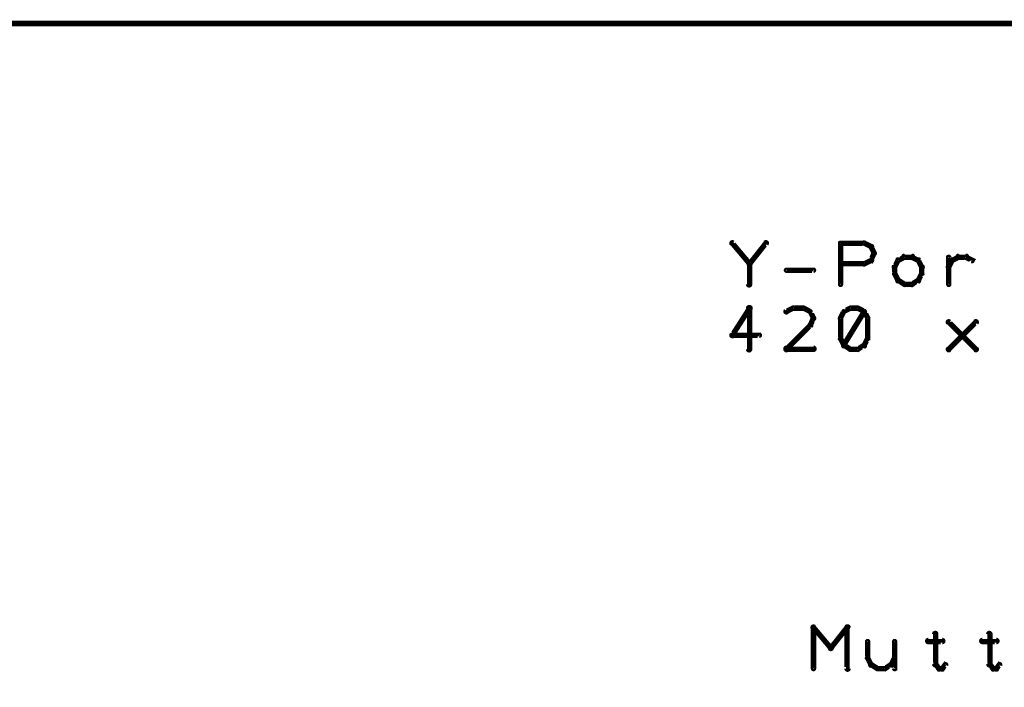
# Model space of a CAD drawing. Extents: x 178 to 725, y 26 to 878.
# Tile 10 of 93: x 344 to 435, y 131 to 192. Entities that reach past the tile are written whole.
import ezdxf

# ---------------------------------------------------------------- set-up
doc = ezdxf.new("R2010")
doc.units = 0
doc.layers.add('DRAWING', color=4, linetype='CONTINUOUS')
doc.layers.add('OUTLINES', color=1, linetype='CONTINUOUS')

msp = doc.modelspace()

# ---------------------------------------------------------------- linework, layer by layer
at = {"layer": 'DRAWING', "color": 2}
for points in [[(662.5, 192, 0.5, 0.5, 0), (242.5, 192, 0, 0, 0), (242.5, 192, 0.3, 0.3, 0), (242.5, 192.1, 0.3, 0.3, 1), (242.5, 191.9, 0, 0, 0), (242.6, 192, 0.3, 0.3, 1), (242.4, 192, 0, 0, 0), (242.5, 192, 0, 0, 0), (242.5, 192, 0.5, 0.5, 0), (242.5, 42, 0.5, 0.5, 0), (242.5, 42, 0, 0, 0), (242.5, 42, 0.3, 0.3, 0), (242.4, 42, 0.3, 0.3, 1), (242.6, 42, 0, 0, 0), (242.5, 42.1, 0.3, 0.3, 1), (242.5, 41.9, 0, 0, 0), (242.5, 42, 0, 0, 0), (242.5, 42, 0.5, 0.5, 0), (662.5, 42, 0, 0, 0)], [(411, 169.7, 0.3, 0.3, 1), (411.2, 169.9, 0, 0, 0), (411.1, 169.8, 0, 0, 0), (411.1, 169.8, 0.5, 0.5, 0), (409.5, 171.7, 0.5, 0.5, 0), (409.5, 171.7, 0, 0, 0), (409.5, 171.7, 0.3, 0.3, 0), (409.6, 171.8, 0.3, 0.3, 1), (409.4, 171.6, 0, 0, 0)], [(411, 169.9, 0.3, 0.3, 1), (411.2, 169.7, 0, 0, 0), (411.1, 169.8, 0, 0, 0), (411.1, 169.8, 0.5, 0.5, 0), (412.6, 171.7, 0.5, 0.5, 0), (412.6, 171.7, 0, 0, 0), (412.6, 171.7, 0.3, 0.3, 0), (412.7, 171.6, 0.3, 0.3, 1), (412.5, 171.8, 0, 0, 0)], [(419.4, 167.9, 0.3, 0.3, 1), (419.6, 167.9, 0, 0, 0), (419.5, 167.9, 0, 0, 0), (419.5, 167.9, 0.5, 0.5, 0), (419.5, 171.7, 0.5, 0.5, 0), (419.5, 171.7, 0, 0, 0), (419.5, 171.7, 0.3, 0.3, 0), (419.6, 171.7, 0.3, 0.3, 1), (419.4, 171.7, 0, 0, 0)], [(419.5, 171.8, 0.3, 0.3, 1), (419.5, 171.6, 0, 0, 0), (419.5, 171.7, 0, 0, 0), (419.5, 171.7, 0.5, 0.5, 0), (421.7, 171.7, 0.5, 0.5, 0), (421.7, 171.7, 0, 0, 0), (421.7, 171.7, 0.3, 0.3, 0), (421.7, 171.6, 0.3, 0.3, 1), (421.7, 171.8, 0, 0, 0)], [(421.7, 171.8, 0.3, 0.3, 1), (421.6, 171.6, 0, 0, 0), (421.7, 171.7, 0, 0, 0), (421.7, 171.7, 0.5, 0.5, 0), (422.3, 171.4, 0.5, 0.5, 0), (422.3, 171.4, 0, 0, 0), (422.3, 171.4, 0.3, 0.3, 0), (422.3, 171.3, 0.3, 0.3, 1), (422.4, 171.5, 0, 0, 0)], [(422.4, 171.4, 0.3, 0.3, 1), (422.2, 171.3, 0, 0, 0), (422.3, 171.4, 0, 0, 0), (422.3, 171.4, 0.5, 0.5, 0), (422.6, 170.8, 0.5, 0.5, 0), (422.6, 170.8, 0, 0, 0), (422.6, 170.8, 0.3, 0.3, 0), (422.5, 170.7, 0.3, 0.3, 1), (422.7, 170.8, 0, 0, 0)], [(422.7, 170.7, 0.3, 0.3, 1), (422.5, 170.8, 0, 0, 0), (422.6, 170.8, 0, 0, 0), (422.6, 170.8, 0.5, 0.5, 0), (422.3, 170.1, 0.5, 0.5, 0), (422.3, 170.1, 0, 0, 0), (422.3, 170.1, 0.3, 0.3, 0), (422.2, 170.2, 0.3, 0.3, 1), (422.4, 170.1, 0, 0, 0)], [(410.9, 167.9, 0.3, 0.3, 1), (411.2, 167.9, 0, 0, 0), (411.1, 167.9, 0, 0, 0), (411.1, 167.9, 0.5, 0.5, 0), (411.1, 169.8, 0.5, 0.5, 0), (411.1, 169.8, 0, 0, 0), (411.1, 169.8, 0.3, 0.3, 0), (411.2, 169.8, 0.3, 0.3, 1), (410.9, 169.8, 0, 0, 0)], [(421.7, 169.7, 0.3, 0.3, 1), (421.7, 169.9, 0, 0, 0), (421.7, 169.8, 0, 0, 0), (421.7, 169.8, 0.5, 0.5, 0), (419.5, 169.8, 0.5, 0.5, 0), (419.5, 169.8, 0, 0, 0), (419.5, 169.8, 0.3, 0.3, 0), (419.5, 169.9, 0.3, 0.3, 1), (419.5, 169.7, 0, 0, 0)], [(422.4, 170, 0.3, 0.3, 1), (422.3, 170.2, 0, 0, 0), (422.3, 170.1, 0, 0, 0), (422.3, 170.1, 0.5, 0.5, 0), (421.7, 169.8, 0.5, 0.5, 0), (421.7, 169.8, 0, 0, 0), (421.7, 169.8, 0.3, 0.3, 0), (421.6, 169.9, 0.3, 0.3, 1), (421.7, 169.7, 0, 0, 0)], [(424.9, 170.1, 0.3, 0.3, 1), (424.7, 170.2, 0, 0, 0), (424.8, 170.1, 0, 0, 0), (424.8, 170.1, 0.5, 0.5, 0), (424.5, 169.5, 0.5, 0.5, 0), (424.5, 169.5, 0, 0, 0), (424.5, 169.5, 0.3, 0.3, 0), (424.4, 169.6, 0.3, 0.3, 1), (424.6, 169.4, 0, 0, 0)], [(425.5, 170.3, 0.3, 0.3, 1), (425.4, 170.5, 0, 0, 0), (425.4, 170.4, 0, 0, 0), (425.4, 170.4, 0.5, 0.5, 0), (424.8, 170.1, 0.5, 0.5, 0), (424.8, 170.1, 0, 0, 0), (424.8, 170.1, 0.3, 0.3, 0), (424.8, 170.2, 0.3, 0.3, 1), (424.9, 170, 0, 0, 0)], [(426.1, 170.3, 0.3, 0.3, 1), (426.1, 170.6, 0, 0, 0), (426.1, 170.4, 0, 0, 0), (426.1, 170.4, 0.5, 0.5, 0), (425.4, 170.4, 0.5, 0.5, 0), (425.4, 170.4, 0, 0, 0), (425.4, 170.4, 0.3, 0.3, 0), (425.4, 170.6, 0.3, 0.3, 1), (425.4, 170.3, 0, 0, 0)], [(426.6, 170, 0.3, 0.3, 1), (426.7, 170.2, 0, 0, 0), (426.7, 170.1, 0, 0, 0), (426.7, 170.1, 0.5, 0.5, 0), (426.1, 170.4, 0.5, 0.5, 0), (426.1, 170.4, 0, 0, 0), (426.1, 170.4, 0.3, 0.3, 0), (426.1, 170.5, 0.3, 0.3, 1), (426, 170.3, 0, 0, 0)], [(426.9, 169.4, 0.3, 0.3, 1), (427.1, 169.6, 0, 0, 0), (427, 169.5, 0, 0, 0), (427, 169.5, 0.5, 0.5, 0), (426.7, 170.1, 0.5, 0.5, 0), (426.7, 170.1, 0, 0, 0), (426.7, 170.1, 0.3, 0.3, 0), (426.8, 170.2, 0.3, 0.3, 1), (426.6, 170.1, 0, 0, 0)], [(429.4, 169.6, 0.3, 0.3, 1), (429.6, 169.4, 0, 0, 0), (429.5, 169.5, 0, 0, 0), (429.5, 169.5, 0.5, 0.5, 0), (429.8, 170.1, 0.5, 0.5, 0), (429.8, 170.1, 0, 0, 0), (429.8, 170.1, 0.3, 0.3, 0), (429.9, 170.1, 0.3, 0.3, 1), (429.7, 170.2, 0, 0, 0)], [(429.4, 167.9, 0.3, 0.3, 1), (429.6, 167.9, 0, 0, 0), (429.5, 167.9, 0, 0, 0), (429.5, 167.9, 0.5, 0.5, 0), (429.5, 170.4, 0.5, 0.5, 0), (429.5, 170.4, 0, 0, 0), (429.5, 170.4, 0.3, 0.3, 0), (429.6, 170.4, 0.3, 0.3, 1), (429.4, 170.4, 0, 0, 0)], [(429.8, 170.2, 0.3, 0.3, 1), (429.9, 170, 0, 0, 0), (429.8, 170.1, 0, 0, 0), (429.8, 170.1, 0.5, 0.5, 0), (430.4, 170.4, 0.5, 0.5, 0), (430.4, 170.4, 0, 0, 0), (430.4, 170.4, 0.3, 0.3, 0), (430.5, 170.3, 0.3, 0.3, 1), (430.4, 170.5, 0, 0, 0)], [(430.4, 170.6, 0.3, 0.3, 1), (430.4, 170.3, 0, 0, 0), (430.4, 170.4, 0, 0, 0), (430.4, 170.4, 0.5, 0.5, 0), (431.1, 170.4, 0.5, 0.5, 0), (431.1, 170.4, 0, 0, 0), (431.1, 170.4, 0.3, 0.3, 0), (431.1, 170.3, 0.3, 0.3, 1), (431.1, 170.6, 0, 0, 0)], [(431.1, 170.5, 0.3, 0.3, 1), (431, 170.3, 0, 0, 0), (431.1, 170.4, 0, 0, 0), (431.1, 170.4, 0.5, 0.5, 0), (431.7, 170.1, 0.5, 0.5, 0), (431.7, 170.1, 0, 0, 0), (431.7, 170.1, 0.3, 0.3, 0), (431.6, 170, 0.3, 0.3, 1), (431.7, 170.2, 0, 0, 0)], [(414.5, 169.3, 0.3, 0.3, 1), (414.5, 169.1, 0, 0, 0), (414.5, 169.2, 0, 0, 0), (414.5, 169.2, 0.5, 0.5, 0), (417, 169.2, 0.5, 0.5, 0), (417, 169.2, 0, 0, 0), (417, 169.2, 0.3, 0.3, 0), (417, 169.1, 0.3, 0.3, 1), (417, 169.3, 0, 0, 0)], [(424.6, 169.5, 0.3, 0.3, 1), (424.4, 169.5, 0, 0, 0), (424.5, 169.5, 0, 0, 0), (424.5, 169.5, 0.5, 0.5, 0), (424.5, 168.9, 0.5, 0.5, 0), (424.5, 168.9, 0, 0, 0), (424.5, 168.9, 0.3, 0.3, 0), (424.4, 168.9, 0.3, 0.3, 1), (424.6, 168.9, 0, 0, 0)], [(426.6, 168.3, 0.3, 0.3, 1), (426.8, 168.2, 0, 0, 0), (426.7, 168.3, 0, 0, 0), (426.7, 168.3, 0.5, 0.5, 0), (427, 168.9, 0.5, 0.5, 0), (427, 168.9, 0, 0, 0), (427, 168.9, 0.3, 0.3, 0), (427.1, 168.8, 0.3, 0.3, 1), (426.9, 168.9, 0, 0, 0)], [(426.9, 168.9, 0.3, 0.3, 1), (427.1, 168.9, 0, 0, 0), (427, 168.9, 0, 0, 0), (427, 168.9, 0.5, 0.5, 0), (427, 169.5, 0.5, 0.5, 0), (427, 169.5, 0, 0, 0), (427, 169.5, 0.3, 0.3, 0), (427.1, 169.5, 0.3, 0.3, 1), (426.9, 169.5, 0, 0, 0)], [(424.6, 168.9, 0.3, 0.3, 1), (424.4, 168.8, 0, 0, 0), (424.5, 168.9, 0, 0, 0), (424.5, 168.9, 0.5, 0.5, 0), (424.8, 168.3, 0.5, 0.5, 0), (424.8, 168.3, 0, 0, 0), (424.8, 168.3, 0.3, 0.3, 0), (424.7, 168.2, 0.3, 0.3, 1), (424.9, 168.3, 0, 0, 0)], [(424.9, 168.4, 0.3, 0.3, 1), (424.8, 168.1, 0, 0, 0), (424.8, 168.3, 0, 0, 0), (424.8, 168.3, 0.5, 0.5, 0), (425.4, 167.9, 0.5, 0.5, 0), (425.4, 167.9, 0, 0, 0), (425.4, 167.9, 0.3, 0.3, 0), (425.4, 167.8, 0.3, 0.3, 1), (425.5, 168, 0, 0, 0)], [(425.4, 168.1, 0.3, 0.3, 1), (425.4, 167.8, 0, 0, 0), (425.4, 167.9, 0, 0, 0), (425.4, 167.9, 0.5, 0.5, 0), (426.1, 167.9, 0.5, 0.5, 0), (426.1, 167.9, 0, 0, 0), (426.1, 167.9, 0.3, 0.3, 0), (426.1, 167.8, 0.3, 0.3, 1), (426.1, 168.1, 0, 0, 0)], [(426, 168, 0.3, 0.3, 1), (426.1, 167.8, 0, 0, 0), (426.1, 167.9, 0, 0, 0), (426.1, 167.9, 0.5, 0.5, 0), (426.7, 168.3, 0.5, 0.5, 0), (426.7, 168.3, 0, 0, 0), (426.7, 168.3, 0.3, 0.3, 0), (426.7, 168.1, 0.3, 0.3, 1), (426.6, 168.4, 0, 0, 0)], [(411.2, 165.6, 0.3, 0.3, 1), (411, 165.8, 0, 0, 0), (411.1, 165.7, 0, 0, 0), (411.1, 165.7, 0.5, 0.5, 0), (409.5, 163.2, 0.5, 0.5, 0), (409.5, 163.2, 0, 0, 0), (409.5, 163.2, 0.3, 0.3, 0), (409.4, 163.3, 0.3, 0.3, 1), (409.6, 163.1, 0, 0, 0)], [(410.9, 161.9, 0.3, 0.3, 1), (411.2, 161.9, 0, 0, 0), (411.1, 161.9, 0, 0, 0), (411.1, 161.9, 0.5, 0.5, 0), (411.1, 165.7, 0.5, 0.5, 0), (411.1, 165.7, 0, 0, 0), (411.1, 165.7, 0.3, 0.3, 0), (411.2, 165.7, 0.3, 0.3, 1), (410.9, 165.7, 0, 0, 0)], [(415.2, 165.6, 0.3, 0.3, 1), (415.1, 165.8, 0, 0, 0), (415.1, 165.7, 0, 0, 0), (415.1, 165.7, 0.5, 0.5, 0), (414.5, 165.4, 0.5, 0.5, 0), (414.5, 165.4, 0, 0, 0), (414.5, 165.4, 0.3, 0.3, 0), (414.4, 165.5, 0.3, 0.3, 1), (414.6, 165.3, 0, 0, 0)], [(416.1, 165.6, 0.3, 0.3, 1), (416.1, 165.8, 0, 0, 0), (416.1, 165.7, 0, 0, 0), (416.1, 165.7, 0.5, 0.5, 0), (415.1, 165.7, 0.5, 0.5, 0), (415.1, 165.7, 0, 0, 0), (415.1, 165.7, 0.3, 0.3, 0), (415.1, 165.8, 0.3, 0.3, 1), (415.1, 165.6, 0, 0, 0)], [(416.6, 165.3, 0.3, 0.3, 1), (416.7, 165.5, 0, 0, 0), (416.7, 165.4, 0, 0, 0), (416.7, 165.4, 0.5, 0.5, 0), (416.1, 165.7, 0.5, 0.5, 0), (416.1, 165.7, 0, 0, 0), (416.1, 165.7, 0.3, 0.3, 0), (416.1, 165.8, 0.3, 0.3, 1), (416, 165.6, 0, 0, 0)], [(416.9, 164.7, 0.3, 0.3, 1), (417.1, 164.8, 0, 0, 0), (417, 164.8, 0, 0, 0), (417, 164.8, 0.5, 0.5, 0), (416.7, 165.4, 0.5, 0.5, 0), (416.7, 165.4, 0, 0, 0), (416.7, 165.4, 0.3, 0.3, 0), (416.8, 165.4, 0.3, 0.3, 1), (416.6, 165.3, 0, 0, 0)], [(419.9, 165.3, 0.3, 0.3, 1), (419.7, 165.4, 0, 0, 0), (419.8, 165.4, 0, 0, 0), (419.8, 165.4, 0.5, 0.5, 0), (419.5, 164.8, 0.5, 0.5, 0), (419.5, 164.8, 0, 0, 0), (419.5, 164.8, 0.3, 0.3, 0), (419.4, 164.8, 0.3, 0.3, 1), (419.6, 164.7, 0, 0, 0)], [(419.7, 162.3, 0.3, 0.3, 1), (419.9, 162.2, 0, 0, 0), (419.8, 162.3, 0, 0, 0), (419.8, 162.3, 0.5, 0.5, 0), (421.7, 165.4, 0.5, 0.5, 0), (421.7, 165.4, 0, 0, 0), (421.7, 165.4, 0.3, 0.3, 0), (421.8, 165.3, 0.3, 0.3, 1), (421.6, 165.4, 0, 0, 0)], [(420.5, 165.6, 0.3, 0.3, 1), (420.4, 165.8, 0, 0, 0), (420.4, 165.7, 0, 0, 0), (420.4, 165.7, 0.5, 0.5, 0), (419.8, 165.4, 0.5, 0.5, 0), (419.8, 165.4, 0, 0, 0), (419.8, 165.4, 0.3, 0.3, 0), (419.8, 165.5, 0.3, 0.3, 1), (419.9, 165.3, 0, 0, 0)], [(421.1, 165.6, 0.3, 0.3, 1), (421.1, 165.8, 0, 0, 0), (421.1, 165.7, 0, 0, 0), (421.1, 165.7, 0.5, 0.5, 0), (420.4, 165.7, 0.5, 0.5, 0), (420.4, 165.7, 0, 0, 0), (420.4, 165.7, 0.3, 0.3, 0), (420.4, 165.8, 0.3, 0.3, 1), (420.4, 165.6, 0, 0, 0)], [(421.6, 165.3, 0.3, 0.3, 1), (421.7, 165.5, 0, 0, 0), (421.7, 165.4, 0, 0, 0), (421.7, 165.4, 0.5, 0.5, 0), (421.1, 165.7, 0.5, 0.5, 0), (421.1, 165.7, 0, 0, 0), (421.1, 165.7, 0.3, 0.3, 0), (421.1, 165.8, 0.3, 0.3, 1), (421, 165.6, 0, 0, 0)], [(421.9, 164.7, 0.3, 0.3, 1), (422.1, 164.8, 0, 0, 0), (422, 164.8, 0, 0, 0), (422, 164.8, 0.5, 0.5, 0), (421.7, 165.4, 0.5, 0.5, 0), (421.7, 165.4, 0, 0, 0), (421.7, 165.4, 0.3, 0.3, 0), (421.8, 165.4, 0.3, 0.3, 1), (421.6, 165.3, 0, 0, 0)], [(416.6, 164.2, 0.3, 0.3, 1), (416.8, 164.1, 0, 0, 0), (416.7, 164.1, 0, 0, 0), (416.7, 164.1, 0.5, 0.5, 0), (417, 164.8, 0.5, 0.5, 0), (417, 164.8, 0, 0, 0), (417, 164.8, 0.3, 0.3, 0), (417.1, 164.7, 0.3, 0.3, 1), (416.9, 164.8, 0, 0, 0)], [(419.6, 164.8, 0.3, 0.3, 1), (419.4, 164.8, 0, 0, 0), (419.5, 164.8, 0, 0, 0), (419.5, 164.8, 0.5, 0.5, 0), (419.5, 162.9, 0.5, 0.5, 0), (419.5, 162.9, 0, 0, 0), (419.5, 162.9, 0.3, 0.3, 0), (419.4, 162.9, 0.3, 0.3, 1), (419.6, 162.9, 0, 0, 0)], [(421.9, 162.9, 0.3, 0.3, 1), (422.1, 162.9, 0, 0, 0), (422, 162.9, 0, 0, 0), (422, 162.9, 0.5, 0.5, 0), (422, 164.8, 0.5, 0.5, 0), (422, 164.8, 0, 0, 0), (422, 164.8, 0.3, 0.3, 0), (422.1, 164.8, 0.3, 0.3, 1), (421.9, 164.8, 0, 0, 0)], [(429.4, 162, 0.3, 0.3, 1), (429.6, 161.8, 0, 0, 0), (429.5, 161.9, 0, 0, 0), (429.5, 161.9, 0.5, 0.5, 0), (432, 164.4, 0.5, 0.5, 0), (432, 164.4, 0, 0, 0), (432, 164.4, 0.3, 0.3, 0), (432.1, 164.3, 0.3, 0.3, 1), (431.9, 164.5, 0, 0, 0)], [(431.9, 161.8, 0.3, 0.3, 1), (432.1, 162, 0, 0, 0), (432, 161.9, 0, 0, 0), (432, 161.9, 0.5, 0.5, 0), (429.5, 164.4, 0.5, 0.5, 0), (429.5, 164.4, 0, 0, 0), (429.5, 164.4, 0.3, 0.3, 0), (429.6, 164.5, 0.3, 0.3, 1), (429.4, 164.3, 0, 0, 0)], [(414.4, 162, 0.3, 0.3, 1), (414.6, 161.8, 0, 0, 0), (414.5, 161.9, 0, 0, 0), (414.5, 161.9, 0.5, 0.5, 0), (416.7, 164.1, 0.5, 0.5, 0), (416.7, 164.1, 0, 0, 0), (416.7, 164.1, 0.3, 0.3, 0), (416.8, 164, 0.3, 0.3, 1), (416.6, 164.2, 0, 0, 0)], [(409.5, 163.3, 0.3, 0.3, 1), (409.5, 163.1, 0, 0, 0), (409.5, 163.2, 0, 0, 0), (409.5, 163.2, 0.5, 0.5, 0), (412, 163.2, 0.5, 0.5, 0), (412, 163.2, 0, 0, 0), (412, 163.2, 0.3, 0.3, 0), (412, 163.1, 0.3, 0.3, 1), (412, 163.3, 0, 0, 0)], [(419.6, 162.9, 0.3, 0.3, 1), (419.4, 162.8, 0, 0, 0), (419.5, 162.9, 0, 0, 0), (419.5, 162.9, 0.5, 0.5, 0), (419.8, 162.3, 0.5, 0.5, 0), (419.8, 162.3, 0, 0, 0), (419.8, 162.3, 0.3, 0.3, 0), (419.7, 162.2, 0.3, 0.3, 1), (419.9, 162.3, 0, 0, 0)], [(421.6, 162.3, 0.3, 0.3, 1), (421.8, 162.2, 0, 0, 0), (421.7, 162.3, 0, 0, 0), (421.7, 162.3, 0.5, 0.5, 0), (422, 162.9, 0.5, 0.5, 0), (422, 162.9, 0, 0, 0), (422, 162.9, 0.3, 0.3, 0), (422.1, 162.8, 0.3, 0.3, 1), (421.9, 162.9, 0, 0, 0)], [(417, 161.8, 0.3, 0.3, 1), (417, 162.1, 0, 0, 0), (417, 161.9, 0, 0, 0), (417, 161.9, 0.5, 0.5, 0), (414.5, 161.9, 0.5, 0.5, 0), (414.5, 161.9, 0, 0, 0), (414.5, 161.9, 0.3, 0.3, 0), (414.5, 162.1, 0.3, 0.3, 1), (414.5, 161.8, 0, 0, 0)], [(419.9, 162.4, 0.3, 0.3, 1), (419.8, 162.1, 0, 0, 0), (419.8, 162.3, 0, 0, 0), (419.8, 162.3, 0.5, 0.5, 0), (420.4, 161.9, 0.5, 0.5, 0), (420.4, 161.9, 0, 0, 0), (420.4, 161.9, 0.3, 0.3, 0), (420.4, 161.8, 0.3, 0.3, 1), (420.5, 162, 0, 0, 0)], [(420.4, 162.1, 0.3, 0.3, 1), (420.4, 161.8, 0, 0, 0), (420.4, 161.9, 0, 0, 0), (420.4, 161.9, 0.5, 0.5, 0), (421.1, 161.9, 0.5, 0.5, 0), (421.1, 161.9, 0, 0, 0), (421.1, 161.9, 0.3, 0.3, 0), (421.1, 161.8, 0.3, 0.3, 1), (421.1, 162.1, 0, 0, 0)], [(421, 162, 0.3, 0.3, 1), (421.1, 161.8, 0, 0, 0), (421.1, 161.9, 0, 0, 0), (421.1, 161.9, 0.5, 0.5, 0), (421.7, 162.3, 0.5, 0.5, 0), (421.7, 162.3, 0, 0, 0), (421.7, 162.3, 0.3, 0.3, 0), (421.7, 162.1, 0.3, 0.3, 1), (421.6, 162.4, 0, 0, 0)]]:
    msp.add_lwpolyline(points, format="xyseb", dxfattribs=at)
at = {"layer": 'OUTLINES', "color": 11}
for points in [[(417.1, 136.3, 0.3, 0.3, 1), (416.9, 136.1, 0, 0, 0), (417, 136.2, 0, 0, 0), (417, 136.2, 0.5, 0.5, 0), (418.6, 134.3, 0.5, 0.5, 0), (418.6, 134.3, 0, 0, 0), (418.6, 134.3, 0.3, 0.3, 0), (418.5, 134.2, 0.3, 0.3, 1), (418.7, 134.4, 0, 0, 0)], [(416.9, 132.4, 0.3, 0.3, 1), (417.1, 132.4, 0, 0, 0), (417, 132.4, 0, 0, 0), (417, 132.4, 0.5, 0.5, 0), (417, 136.2, 0.5, 0.5, 0), (417, 136.2, 0, 0, 0), (417, 136.2, 0.3, 0.3, 0), (417.1, 136.2, 0.3, 0.3, 1), (416.9, 136.2, 0, 0, 0)], [(418.5, 134.4, 0.3, 0.3, 1), (418.7, 134.2, 0, 0, 0), (418.6, 134.3, 0, 0, 0), (418.6, 134.3, 0.5, 0.5, 0), (420.1, 136.2, 0.5, 0.5, 0), (420.1, 136.2, 0, 0, 0), (420.1, 136.2, 0.3, 0.3, 0), (420.2, 136.1, 0.3, 0.3, 1), (420, 136.3, 0, 0, 0)], [(420.3, 136.2, 0.3, 0.3, 1), (420, 136.2, 0, 0, 0), (420.1, 136.2, 0, 0, 0), (420.1, 136.2, 0.5, 0.5, 0), (420.1, 132.4, 0.5, 0.5, 0), (420.1, 132.4, 0, 0, 0), (420.1, 132.4, 0.3, 0.3, 0), (420, 132.4, 0.3, 0.3, 1), (420.3, 132.4, 0, 0, 0)], [(428.4, 135.6, 0.3, 0.3, 1), (428.1, 135.6, 0, 0, 0), (428.3, 135.6, 0, 0, 0), (428.3, 135.6, 0.5, 0.5, 0), (428.3, 132.8, 0.5, 0.5, 0), (428.3, 132.8, 0, 0, 0), (428.3, 132.8, 0.3, 0.3, 0), (428.1, 132.8, 0.3, 0.3, 1), (428.4, 132.8, 0, 0, 0)], [(433.4, 135.6, 0.3, 0.3, 1), (433.1, 135.6, 0, 0, 0), (433.3, 135.6, 0, 0, 0), (433.3, 135.6, 0.5, 0.5, 0), (433.3, 132.8, 0.5, 0.5, 0), (433.3, 132.8, 0, 0, 0), (433.3, 132.8, 0.3, 0.3, 0), (433.1, 132.8, 0.3, 0.3, 1), (433.4, 132.8, 0, 0, 0)], [(422.1, 134.9, 0.3, 0.3, 1), (421.9, 134.9, 0, 0, 0), (422, 134.9, 0, 0, 0), (422, 134.9, 0.5, 0.5, 0), (422, 133.4, 0.5, 0.5, 0), (422, 133.4, 0, 0, 0), (422, 133.4, 0.3, 0.3, 0), (421.9, 133.4, 0.3, 0.3, 1), (422.1, 133.4, 0, 0, 0)], [(424.6, 134.9, 0.3, 0.3, 1), (424.4, 134.9, 0, 0, 0), (424.5, 134.9, 0, 0, 0), (424.5, 134.9, 0.5, 0.5, 0), (424.5, 132.4, 0.5, 0.5, 0), (424.5, 132.4, 0, 0, 0), (424.5, 132.4, 0.3, 0.3, 0), (424.4, 132.4, 0.3, 0.3, 1), (424.6, 132.4, 0, 0, 0)], [(427.6, 135.1, 0.3, 0.3, 1), (427.6, 134.8, 0, 0, 0), (427.6, 134.9, 0, 0, 0), (427.6, 134.9, 0.5, 0.5, 0), (428.9, 134.9, 0.5, 0.5, 0), (428.9, 134.9, 0, 0, 0), (428.9, 134.9, 0.3, 0.3, 0), (428.9, 134.8, 0.3, 0.3, 1), (428.9, 135.1, 0, 0, 0)], [(432.6, 135.1, 0.3, 0.3, 1), (432.6, 134.8, 0, 0, 0), (432.6, 134.9, 0, 0, 0), (432.6, 134.9, 0.5, 0.5, 0), (433.9, 134.9, 0.5, 0.5, 0), (433.9, 134.9, 0, 0, 0), (433.9, 134.9, 0.3, 0.3, 0), (433.9, 134.8, 0.3, 0.3, 1), (433.9, 135.1, 0, 0, 0)], [(422.1, 133.4, 0.3, 0.3, 1), (421.9, 133.3, 0, 0, 0), (422, 133.4, 0, 0, 0), (422, 133.4, 0.5, 0.5, 0), (422.3, 132.8, 0.5, 0.5, 0), (422.3, 132.8, 0, 0, 0), (422.3, 132.8, 0.3, 0.3, 0), (422.2, 132.7, 0.3, 0.3, 1), (422.4, 132.8, 0, 0, 0)], [(422.4, 132.9, 0.3, 0.3, 1), (422.3, 132.6, 0, 0, 0), (422.3, 132.8, 0, 0, 0), (422.3, 132.8, 0.5, 0.5, 0), (422.9, 132.4, 0.5, 0.5, 0), (422.9, 132.4, 0, 0, 0), (422.9, 132.4, 0.3, 0.3, 0), (422.9, 132.3, 0.3, 0.3, 1), (423, 132.5, 0, 0, 0)], [(422.9, 132.6, 0.3, 0.3, 1), (422.9, 132.3, 0, 0, 0), (422.9, 132.4, 0, 0, 0), (422.9, 132.4, 0.5, 0.5, 0), (423.6, 132.4, 0.5, 0.5, 0), (423.6, 132.4, 0, 0, 0), (423.6, 132.4, 0.3, 0.3, 0), (423.6, 132.3, 0.3, 0.3, 1), (423.6, 132.6, 0, 0, 0)], [(423.5, 132.5, 0.3, 0.3, 1), (423.6, 132.3, 0, 0, 0), (423.6, 132.4, 0, 0, 0), (423.6, 132.4, 0.5, 0.5, 0), (424.2, 132.8, 0.5, 0.5, 0), (424.2, 132.8, 0, 0, 0), (424.2, 132.8, 0.3, 0.3, 0), (424.2, 132.6, 0.3, 0.3, 1), (424.1, 132.9, 0, 0, 0)], [(424.1, 132.8, 0.3, 0.3, 1), (424.3, 132.7, 0, 0, 0), (424.2, 132.8, 0, 0, 0), (424.2, 132.8, 0.5, 0.5, 0), (424.5, 133.4, 0.5, 0.5, 0), (424.5, 133.4, 0, 0, 0), (424.5, 133.4, 0.3, 0.3, 0), (424.6, 133.3, 0.3, 0.3, 1), (424.4, 133.4, 0, 0, 0)], [(428.3, 132.8, 0.3, 0.3, 1), (428.2, 132.7, 0, 0, 0), (428.3, 132.8, 0, 0, 0), (428.3, 132.8, 0.5, 0.5, 0), (428.6, 132.4, 0.5, 0.5, 0), (428.6, 132.4, 0, 0, 0), (428.6, 132.4, 0.3, 0.3, 0), (428.5, 132.3, 0.3, 0.3, 1), (428.7, 132.5, 0, 0, 0)], [(428.6, 132.6, 0.3, 0.3, 1), (428.6, 132.3, 0, 0, 0), (428.6, 132.4, 0, 0, 0), (428.6, 132.4, 0.5, 0.5, 0), (428.9, 132.4, 0.5, 0.5, 0), (428.9, 132.4, 0, 0, 0), (428.9, 132.4, 0.3, 0.3, 0), (428.9, 132.3, 0.3, 0.3, 1), (428.9, 132.6, 0, 0, 0)], [(428.8, 132.5, 0.3, 0.3, 1), (429, 132.3, 0, 0, 0), (428.9, 132.4, 0, 0, 0), (428.9, 132.4, 0.5, 0.5, 0), (429.2, 132.8, 0.5, 0.5, 0), (429.2, 132.8, 0, 0, 0), (429.2, 132.8, 0.3, 0.3, 0), (429.3, 132.7, 0.3, 0.3, 1), (429.1, 132.8, 0, 0, 0)], [(433.3, 132.8, 0.3, 0.3, 1), (433.2, 132.7, 0, 0, 0), (433.3, 132.8, 0, 0, 0), (433.3, 132.8, 0.5, 0.5, 0), (433.6, 132.4, 0.5, 0.5, 0), (433.6, 132.4, 0, 0, 0), (433.6, 132.4, 0.3, 0.3, 0), (433.5, 132.3, 0.3, 0.3, 1), (433.7, 132.5, 0, 0, 0)], [(433.6, 132.6, 0.3, 0.3, 1), (433.6, 132.3, 0, 0, 0), (433.6, 132.4, 0, 0, 0), (433.6, 132.4, 0.5, 0.5, 0), (433.9, 132.4, 0.5, 0.5, 0), (433.9, 132.4, 0, 0, 0), (433.9, 132.4, 0.3, 0.3, 0), (433.9, 132.3, 0.3, 0.3, 1), (433.9, 132.6, 0, 0, 0)], [(433.8, 132.5, 0.3, 0.3, 1), (434, 132.3, 0, 0, 0), (433.9, 132.4, 0, 0, 0), (433.9, 132.4, 0.5, 0.5, 0), (434.2, 132.8, 0.5, 0.5, 0), (434.2, 132.8, 0, 0, 0), (434.2, 132.8, 0.3, 0.3, 0), (434.3, 132.7, 0.3, 0.3, 1), (434.1, 132.8, 0, 0, 0)]]:
    msp.add_lwpolyline(points, format="xyseb", dxfattribs=at)

doc.saveas('drawing.dxf')
